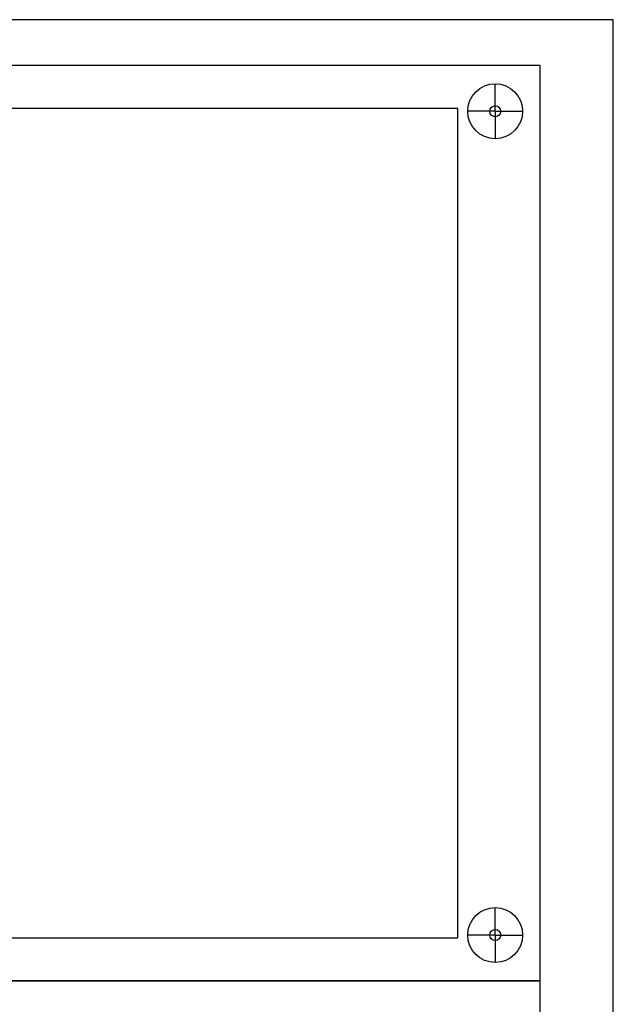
# Model space of a CAD drawing. Header units: centimetres. Extents: x -4250 to -484, y 169 to 6592.
# Tile 117 of 178: x -1145 to -1112, y 4200 to 4254. Entities that reach past the tile are written whole.
import ezdxf

# ---------------------------------------------------------------- set-up
doc = ezdxf.new("R2010")
doc.units = ezdxf.units.CM
doc.layers.add('1', color=7, linetype='Continuous')

# ---------------------------------------------------------------- blocks, each defined once
blk = doc.blocks.new('108361_568740629')
for p, q in [((69.543, 47.5), (69.543, 49)), ((69.543, 47.5), (68.043, 47.5)), ((69.543, 47.5), (69.543, 46)), ((69.543, 47.5), (71.043, 47.5)), ((69.543, 2.5), (69.543, 4)), ((69.543, 2.5), (68.043, 2.5)), ((69.543, 2.5), (71.043, 2.5)), ((69.543, 2.5), (69.543, 1))]:
    blk.add_line(p, q)
for points in [[(0, 50), (0, 0), (72, 0), (72, 50)], [(4.5, 47.65), (4.5, 2.35), (67.5, 2.35), (67.5, 47.65)]]:
    blk.add_lwpolyline(points, close=True)
for centre, radius in [((69.543, 47.5), 1.5), ((69.543, 47.5), 0.3), ((69.543, 2.5), 1.5), ((69.543, 2.5), 0.3)]:
    blk.add_circle(centre, radius)
at = {"flags": 1}
for tag, p in [('BD', (74.741, 16.453)), ('NK', (74.741, 14.461)), ('TYP', (74.741, 12.861)), ('PO', (74.741, 11.323))]:
    blk.add_attdef(tag, p, '', height=1, dxfattribs=at)
blk = doc.blocks.new('108393_1617907489')
blk.add_lwpolyline([(0, 25), (0, 0), (72, 0), (72, 25)], close=True)
at = {"flags": 1}
for tag, p in [('BD', (73.281, 11.748)), ('NK', (73.281, 9.756)), ('TYP', (73.281, 8.155)), ('PO', (73.281, 6.618))]:
    blk.add_attdef(tag, p, '', height=1, dxfattribs=at)

msp = doc.modelspace()

# ---------------------------------------------------------------- linework, layer by layer
at = {"color": 3}
msp.add_lwpolyline([(-1192.2024, 4253.5732), (-1192.2024, 4053.5732), (-1112.2024, 4053.5732), (-1112.2024, 4253.5732)], close=True, dxfattribs=at)
msp.add_lwpolyline([(-1188.2024, 4056.0732), (-1116.2024, 4056.0732), (-1116.2024, 4251.0732), (-1188.2024, 4251.0732)], close=True)

# ---------------------------------------------------------------- block references
msp.add_blockref('108393_1617907489', (-1188.2024, 4176.0732))
at = {"layer": '1'}
msp.add_blockref('108361_568740629', (-1188.2024, 4201.0732), dxfattribs=at)

doc.saveas('drawing.dxf')
